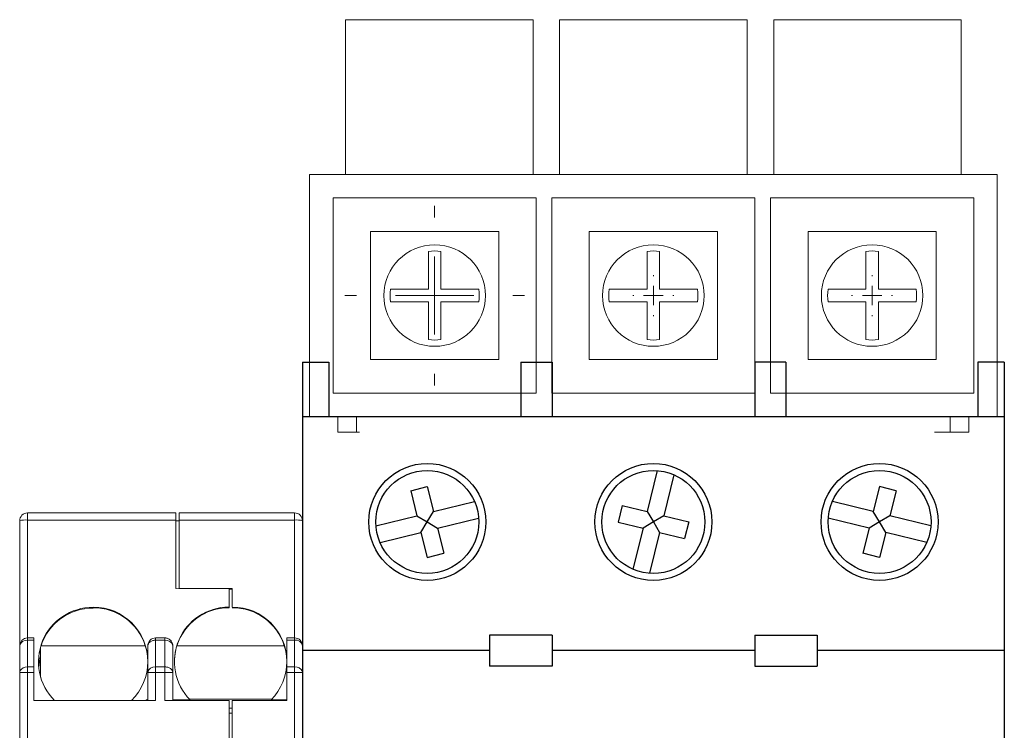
# Model space of a CAD drawing. Header units: inches. Extents: x 614 to 6314, y 704 to 4696.
# Tile 29 of 78: x 2190 to 2253, y 2549 to 2594. Entities that reach past the tile are written whole.
import ezdxf

# ---------------------------------------------------------------- set-up
doc = ezdxf.new("R2010")
doc.units = ezdxf.units.IN
doc.header["$MEASUREMENT"] = 0
doc.layers.add('OIL PUMP', color=7, linetype='Continuous')

# ---------------------------------------------------------------- blocks, each defined once
blk = doc.blocks.new('A$C2F1831AF')
for p, q in [((12602.231, 8703.762), (12602.231, 8595.455)), ((12602.231, 8703.762), (12602.231, 8595.455)), ((12602.231, 8703.762), (12603.928, 8703.762)), ((12603.928, 8703.762), (12603.928, 8700.268)), ((12616.207, 8703.762), (12616.207, 8700.268)), ((12616.207, 8703.762), (12618.203, 8703.762)), ((12618.203, 8703.762), (12618.203, 8700.268)), ((12633.176, 8703.762), (12631.18, 8703.762)), ((12631.18, 8703.762), (12631.18, 8700.268)), ((12633.176, 8703.762), (12633.176, 8700.268)), ((12647.151, 8703.762), (12645.454, 8703.762)), ((12645.454, 8703.762), (12645.454, 8700.268)), ((12647.151, 8703.762), (12647.151, 8595.455)), ((12602.231, 8700.268), (12647.151, 8700.268)), ((12624.939, 8696.815), (12624.29, 8694.195)), ((12626.005, 8696.551), (12625.356, 8693.931)), ((12609.157, 8695.53), (12610.222, 8695.794)), ((12609.157, 8695.53), (12609.552, 8693.931)), ((12610.222, 8695.794), (12610.618, 8694.195)), ((12639.16, 8695.794), (12638.765, 8694.195)), ((12640.226, 8695.53), (12639.16, 8695.794)), ((12640.226, 8695.53), (12639.83, 8693.931)), ((12610.618, 8694.195), (12613.238, 8694.843)), ((12622.692, 8694.59), (12622.428, 8693.525)), ((12622.692, 8694.59), (12624.29, 8694.195)), ((12638.765, 8694.195), (12636.145, 8694.843)), ((12606.932, 8693.282), (12609.552, 8693.931)), ((12609.552, 8693.931), (12610.217, 8693.53)), ((12610.217, 8693.53), (12610.618, 8694.195)), ((12610.882, 8693.129), (12613.502, 8693.777)), ((12624.29, 8694.195), (12624.691, 8693.53)), ((12625.356, 8693.931), (12624.691, 8693.53)), ((12625.356, 8693.931), (12626.955, 8693.535)), ((12638.501, 8693.129), (12635.881, 8693.777)), ((12639.166, 8693.53), (12638.765, 8694.195)), ((12639.83, 8693.931), (12639.166, 8693.53)), ((12642.45, 8693.282), (12639.83, 8693.931)), ((12609.816, 8692.865), (12610.217, 8693.53)), ((12610.217, 8693.53), (12610.882, 8693.129)), ((12610.882, 8693.129), (12611.278, 8691.53)), ((12622.428, 8693.525), (12624.027, 8693.129)), ((12624.027, 8693.129), (12623.378, 8690.509)), ((12624.691, 8693.53), (12624.027, 8693.129)), ((12624.691, 8693.53), (12625.092, 8692.865)), ((12626.955, 8693.535), (12626.691, 8692.469)), ((12638.501, 8693.129), (12638.105, 8691.53)), ((12639.166, 8693.53), (12638.501, 8693.129)), ((12639.567, 8692.865), (12639.166, 8693.53)), ((12607.196, 8692.216), (12609.816, 8692.865)), ((12609.816, 8692.865), (12610.212, 8691.266)), ((12625.092, 8692.865), (12624.444, 8690.245)), ((12625.092, 8692.865), (12626.691, 8692.469)), ((12639.567, 8692.865), (12639.171, 8691.266)), ((12642.187, 8692.216), (12639.567, 8692.865)), ((12610.212, 8691.266), (12611.278, 8691.53)), ((12639.171, 8691.266), (12638.105, 8691.53)), ((12618.203, 8686.293), (12614.21, 8686.293)), ((12614.21, 8686.293), (12614.21, 8684.296)), ((12618.203, 8686.293), (12618.203, 8684.296)), ((12631.18, 8686.293), (12631.18, 8684.296)), ((12631.18, 8686.293), (12635.173, 8686.293)), ((12635.173, 8686.293), (12635.173, 8684.296)), ((12614.21, 8685.295), (12602.231, 8685.295)), ((12631.18, 8685.295), (12618.203, 8685.295)), ((12647.151, 8685.295), (12635.173, 8685.295)), ((12618.203, 8684.296), (12614.21, 8684.296)), ((12631.18, 8684.296), (12635.173, 8684.296))]:
    blk.add_line(p, q)
for centre, radius in [((12610.217, 8693.53), 3.743), ((12610.217, 8693.53), 3.294), ((12624.691, 8693.53), 3.743), ((12624.691, 8693.53), 3.294), ((12639.166, 8693.53), 3.743), ((12639.166, 8693.53), 3.294)]:
    blk.add_circle(centre, radius)
blk = doc.blocks.new('SW_CENTERMARKSYMBOL_0')
at = {"color": 0, "linetype": 'Continuous', "lineweight": 0}
for p, q in [((0, 1.25), (0, 1.3125)), ((-1.25, 0), (-1.3125, 0)), ((0, 0), (-0.625, 0)), ((0, 0), (0, 0.625)), ((0, 0), (0, -0.625)), ((0, 0), (0.625, 0)), ((1.25, 0), (1.3125, 0)), ((0, -1.25), (0, -1.3125))]:
    blk.add_line(p, q, dxfattribs=at)
blk = doc.blocks.new('SW_CENTERMARKSYMBOL_1')
at = {"color": 0, "linetype": 'Continuous', "lineweight": 0}
for p, q in [((0, 1.25), (0, 1.3125)), ((-1.25, 0), (-1.3125, 0)), ((0, 0), (-0.625, 0)), ((0, 0), (0, 0.625)), ((0, 0), (0, -0.625)), ((0, 0), (0.625, 0)), ((1.25, 0), (1.3125, 0)), ((0, -1.25), (0, -1.3125))]:
    blk.add_line(p, q, dxfattribs=at)
blk = doc.blocks.new('SW_CENTERMARKSYMBOL_2')
at = {"color": 0, "linetype": 'Continuous', "lineweight": 0}
for p, q in [((0, 5), (0, 5.75)), ((0, 0), (0, 2.5)), ((-5, 0), (-5.75, 0)), ((0, 0), (-2.5, 0)), ((0, 0), (0, -2.5)), ((0, 0), (2.5, 0)), ((5, 0), (5.75, 0)), ((0, -5), (0, -5.75))]:
    blk.add_line(p, q, dxfattribs=at)

msp = doc.modelspace()

# ---------------------------------------------------------------- linework, layer by layer
at = {"layer": 'OIL PUMP', "color": 7, "linetype": 'Continuous', "lineweight": 15}
for p, q in [((2211.069, 2594.176), (2223.069, 2594.176)), ((2211.069, 2594.176), (2211.069, 2584.276)), ((2223.069, 2594.176), (2223.069, 2584.276)), ((2224.769, 2594.176), (2224.769, 2584.276)), ((2224.769, 2594.176), (2236.769, 2594.176)), ((2236.769, 2594.176), (2236.769, 2584.276)), ((2238.469, 2594.176), (2238.469, 2584.276)), ((2238.469, 2594.176), (2250.469, 2594.176)), ((2250.469, 2594.176), (2250.469, 2584.276)), ((2208.769, 2584.276), (2208.769, 2568.776)), ((2252.769, 2584.276), (2208.769, 2584.276)), ((2252.769, 2568.776), (2252.769, 2584.276)), ((2210.269, 2582.776), (2210.269, 2570.276)), ((2223.269, 2582.776), (2210.269, 2582.776)), ((2223.269, 2570.276), (2223.269, 2582.776)), ((2224.269, 2582.776), (2224.269, 2570.276)), ((2237.269, 2582.776), (2224.269, 2582.776)), ((2237.269, 2570.276), (2237.269, 2582.776)), ((2238.269, 2582.776), (2238.269, 2570.276)), ((2251.269, 2582.776), (2238.269, 2582.776)), ((2251.269, 2570.276), (2251.269, 2582.776)), ((2212.669, 2580.626), (2220.869, 2580.626)), ((2212.669, 2572.426), (2212.669, 2580.626)), ((2220.869, 2580.626), (2220.869, 2572.426)), ((2226.669, 2580.626), (2234.869, 2580.626)), ((2226.669, 2572.426), (2226.669, 2580.626)), ((2234.869, 2580.626), (2234.869, 2572.426)), ((2240.669, 2580.626), (2248.869, 2580.626)), ((2240.669, 2572.426), (2240.669, 2580.626)), ((2248.869, 2580.626), (2248.869, 2572.426)), ((2216.369, 2579.348), (2216.369, 2576.926)), ((2217.169, 2576.926), (2217.169, 2579.348)), ((2230.369, 2579.348), (2230.369, 2576.926)), ((2231.169, 2576.926), (2231.169, 2579.348)), ((2244.369, 2579.348), (2244.369, 2576.926)), ((2245.169, 2576.926), (2245.169, 2579.348)), ((2216.369, 2576.926), (2213.948, 2576.926)), ((2219.591, 2576.926), (2217.169, 2576.926)), ((2230.369, 2576.926), (2227.948, 2576.926)), ((2233.591, 2576.926), (2231.169, 2576.926)), ((2244.369, 2576.926), (2241.948, 2576.926)), ((2247.591, 2576.926), (2245.169, 2576.926)), ((2213.948, 2576.126), (2216.369, 2576.126)), ((2216.369, 2576.126), (2216.369, 2573.704)), ((2217.169, 2573.704), (2217.169, 2576.126)), ((2217.169, 2576.126), (2219.591, 2576.126)), ((2227.948, 2576.126), (2230.369, 2576.126)), ((2230.369, 2576.126), (2230.369, 2573.704)), ((2231.169, 2573.704), (2231.169, 2576.126)), ((2231.169, 2576.126), (2233.591, 2576.126)), ((2241.948, 2576.126), (2244.369, 2576.126)), ((2244.369, 2576.126), (2244.369, 2573.704)), ((2245.169, 2573.704), (2245.169, 2576.126)), ((2245.169, 2576.126), (2247.591, 2576.126)), ((2220.869, 2572.426), (2212.669, 2572.426)), ((2234.869, 2572.426), (2226.669, 2572.426)), ((2248.869, 2572.426), (2240.669, 2572.426)), ((2210.269, 2570.276), (2223.269, 2570.276)), ((2224.269, 2570.276), (2237.269, 2570.276)), ((2238.269, 2570.276), (2251.269, 2570.276)), ((2208.769, 2568.776), (2252.769, 2568.776)), ((2210.569, 2567.776), (2210.569, 2568.776)), ((2211.769, 2567.776), (2211.769, 2568.776)), ((2249.769, 2567.776), (2249.769, 2568.776)), ((2250.969, 2567.776), (2250.969, 2568.776)), ((2210.569, 2567.776), (2211.769, 2567.776)), ((2211.954, 2567.776), (2211.769, 2567.776)), ((2249.769, 2567.776), (2248.769, 2567.776)), ((2249.769, 2567.776), (2250.969, 2567.776)), ((2190.709, 2562.16), (2190.709, 2562.616)), ((2190.709, 2562.616), (2200.209, 2562.616)), ((2200.209, 2562.16), (2200.209, 2562.616)), ((2200.409, 2562.616), (2207.809, 2562.616)), ((2200.409, 2562.16), (2200.409, 2562.616)), ((2207.809, 2562.16), (2207.809, 2562.616)), ((2190.209, 2562.116), (2190.209, 2554.116)), ((2190.709, 2562.16), (2190.709, 2554.616)), ((2200.209, 2562.16), (2190.709, 2562.16)), ((2200.209, 2562.16), (2200.209, 2557.784)), ((2200.409, 2562.116), (2200.209, 2562.116)), ((2200.409, 2557.788), (2200.409, 2562.16)), ((2200.409, 2562.16), (2207.809, 2562.16)), ((2207.809, 2554.616), (2207.809, 2562.16)), ((2208.309, 2554.116), (2208.309, 2562.116)), ((2200.209, 2557.784), (2203.609, 2557.754)), ((2203.809, 2557.788), (2200.409, 2557.788)), ((2200.409, 2557.782), (2200.409, 2557.788)), ((2203.609, 2557.754), (2203.609, 2556.593)), ((2203.609, 2557.745), (2203.809, 2557.745)), ((2203.809, 2556.593), (2203.809, 2557.788)), ((2194.909, 2556.575), (2194.909, 2556.593)), ((2194.909, 2556.575), (2194.909, 2556.532)), ((2203.609, 2556.593), (2203.609, 2556.549)), ((2190.709, 2554.47), (2190.709, 2554.616)), ((2190.709, 2554.616), (2191.109, 2554.616)), ((2190.709, 2554.47), (2190.709, 2552.763)), ((2191.109, 2554.47), (2190.709, 2554.47)), ((2191.109, 2554.616), (2191.109, 2554.47)), ((2191.109, 2552.763), (2191.109, 2554.47)), ((2198.909, 2554.47), (2198.909, 2554.616)), ((2199.509, 2554.616), (2198.909, 2554.616)), ((2198.909, 2554.47), (2198.909, 2552.763)), ((2199.509, 2554.47), (2198.909, 2554.47)), ((2199.509, 2554.616), (2199.509, 2554.47)), ((2199.509, 2552.763), (2199.509, 2554.47)), ((2207.809, 2554.616), (2207.309, 2554.616)), ((2207.309, 2554.475), (2207.809, 2554.475)), ((2207.309, 2552.763), (2207.309, 2554.475)), ((2207.809, 2554.616), (2207.809, 2554.475)), ((2207.809, 2552.763), (2207.809, 2554.475)), ((2190.209, 2554.116), (2190.218, 2554.18)), ((2190.209, 2554.116), (2190.209, 2552.409)), ((2191.549, 2552.112), (2191.549, 2554.021)), ((2198.246, 2554.116), (2191.579, 2554.116)), ((2198.409, 2552.409), (2198.409, 2554.116)), ((2200.009, 2552.409), (2200.009, 2554.116)), ((2207.146, 2554.116), (2200.273, 2554.116)), ((2208.309, 2552.404), (2208.309, 2554.116)), ((2190.209, 2552.409), (2190.217, 2552.409)), ((2190.209, 2552.409), (2190.209, 2539.616)), ((2190.228, 2552.505), (2190.217, 2552.409)), ((2190.709, 2552.409), (2190.709, 2552.763)), ((2190.709, 2552.763), (2191.109, 2552.763)), ((2190.709, 2552.409), (2190.709, 2540.116)), ((2190.709, 2552.409), (2191.109, 2552.409)), ((2191.109, 2552.409), (2191.109, 2552.763)), ((2191.109, 2552.409), (2191.109, 2550.616)), ((2198.409, 2550.616), (2198.409, 2552.409)), ((2198.417, 2552.472), (2198.413, 2552.409)), ((2198.909, 2552.409), (2198.909, 2552.763)), ((2198.909, 2552.763), (2199.509, 2552.763)), ((2198.909, 2550.616), (2198.909, 2552.409)), ((2198.909, 2552.409), (2199.509, 2552.409)), ((2199.509, 2552.763), (2199.509, 2552.409)), ((2199.509, 2552.409), (2200.009, 2552.409)), ((2199.509, 2552.409), (2199.509, 2550.616)), ((2200.001, 2552.409), (2199.99, 2552.505)), ((2200.009, 2550.616), (2200.009, 2552.409)), ((2207.809, 2552.763), (2207.309, 2552.763)), ((2207.309, 2550.616), (2207.309, 2552.404)), ((2207.309, 2552.404), (2207.809, 2552.404)), ((2207.809, 2552.763), (2207.809, 2552.404)), ((2207.809, 2540.116), (2207.809, 2552.404)), ((2207.809, 2552.404), (2208.308, 2552.404)), ((2208.305, 2552.404), (2208.301, 2552.469)), ((2208.309, 2552.404), (2208.302, 2552.464)), ((2208.308, 2552.404), (2208.309, 2552.404)), ((2208.309, 2539.616), (2208.309, 2552.404)), ((2191.109, 2550.616), (2198.909, 2550.616)), ((2198.309, 2550.663), (2198.309, 2550.616)), ((2198.309, 2550.663), (2198.409, 2550.663)), ((2199.509, 2550.616), (2203.609, 2550.616)), ((2201.113, 2550.663), (2200.009, 2550.663)), ((2206.345, 2550.703), (2201.074, 2550.703)), ((2203.609, 2550.616), (2203.609, 2547.616)), ((2203.809, 2547.616), (2203.809, 2550.616)), ((2203.809, 2550.616), (2207.309, 2550.616)), ((2206.306, 2550.663), (2207.309, 2550.663)), ((2203.809, 2550.116), (2203.609, 2550.116)), ((2203.809, 2549.798), (2203.609, 2549.798))]:
    msp.add_line(p, q, dxfattribs=at)
at = {"layer": 'OIL PUMP'}
for p, q in [((2208.309, 2572.27), (2210.006, 2572.27)), ((2210.006, 2572.27), (2210.006, 2568.776)), ((2222.285, 2572.27), (2222.285, 2568.776)), ((2222.285, 2572.27), (2224.281, 2572.27)), ((2224.281, 2572.27), (2224.281, 2568.776)), ((2239.254, 2572.27), (2237.258, 2572.27)), ((2237.258, 2572.27), (2237.258, 2568.776)), ((2239.254, 2572.27), (2239.254, 2568.776)), ((2253.229, 2572.27), (2251.532, 2572.27)), ((2251.532, 2572.27), (2251.532, 2568.776)), ((2208.309, 2568.776), (2253.229, 2568.776))]:
    msp.add_line(p, q, dxfattribs=at)
at = {"layer": 'OIL PUMP', "color": 7, "linetype": 'Continuous', "lineweight": 15, "flags": 128}
for points in [[(2190.709, 2554.616), (2190.612, 2554.607), (2190.522, 2554.58)], [(2190.228, 2552.505), (2190.219, 2552.478), (2190.209, 2552.409)], [(2190.217, 2552.409), (2190.219, 2552.409), (2190.248, 2552.409), (2190.294, 2552.409), (2190.356, 2552.409), (2190.432, 2552.409), (2190.518, 2552.409), (2190.612, 2552.409), (2190.709, 2552.409)]]:
    msp.add_lwpolyline(points, dxfattribs=at)
at = {"layer": 'OIL PUMP', "color": 7, "linetype": 'Continuous', "lineweight": 15}
for centre in [(2216.769, 2576.526), (2230.769, 2576.526), (2244.769, 2576.526)]:
    msp.add_circle(centre, 3.25, dxfattribs=at)
for centre, radius, start, end in [((2216.769, 2576.526), 2.85, 81.93185, 98.06815), ((2230.769, 2576.526), 2.85, 81.93185, 98.06815), ((2244.769, 2576.526), 2.85, 81.93185, 98.06815), ((2216.769, 2576.526), 2.85, 171.93185, 188.06815), ((2216.769, 2576.526), 2.85, 351.93185, 8.06815), ((2230.769, 2576.526), 2.85, 171.93185, 188.06815), ((2230.769, 2576.526), 2.85, 351.93185, 8.06815), ((2244.769, 2576.526), 2.85, 171.93185, 188.06815), ((2244.769, 2576.526), 2.85, 351.93185, 8.06815), ((2216.769, 2576.526), 2.85, 261.93185, 278.06815), ((2230.769, 2576.526), 2.85, 261.93185, 278.06815), ((2244.769, 2576.526), 2.85, 261.93185, 278.06815), ((2190.709, 2562.116), 0.5, 90, 180), ((2207.809, 2562.116), 0.5, 360, 90), ((2190.585, 2560.693), 1.472, 85.16619, 104.79594), ((2207.933, 2560.693), 1.472, 75.20406, 94.83381), ((2194.897, 2553.09), 3.486, 89.79962, 225.2107), ((2194.905, 2553.033), 3.499, 89.93448, 161.96818), ((2194.916, 2553.099), 3.493, 0.10943, 90.10901), ((2194.913, 2553.051), 3.499, 17.73191, 90.06618), ((2203.597, 2553.107), 3.485, 89.79659, 224.53785), ((2203.605, 2553.051), 3.499, 89.93382, 162.26809), ((2203.816, 2553.099), 3.493, 0.10943, 90.10901), ((2203.813, 2553.051), 3.499, 17.73191, 90.06618), ((2190.655, 2554), 0.473, 83.37163, 157.61923), ((2198.909, 2554.116), 0.5, 90, 180), ((2199.572, 2554.028), 0.446, 11.42175, 98.04947), ((2207.809, 2554.116), 0.5, 0, 90), ((2207.87, 2554.032), 0.447, 10.86497, 97.77826), ((2194.884, 2552.984), 3.474, 163.6795, 179.99902), ((2194.884, 2552.496), 3.475, 163.68008, 175.10542), ((2194.884, 2552.391), 3.475, 163.68013, 174.23927), ((2194.928, 2553.108), 3.481, 314.29818, 359.9749), ((2203.83, 2553.107), 3.48, 315.37462, 359.98161), ((2190.659, 2552.278), 0.487, 84.06775, 152.23224), ((2198.847, 2552.321), 0.446, 81.95053, 168.57825), ((2207.863, 2552.296), 0.471, 20.97661, 96.52681)]:
    msp.add_arc(centre, radius, start, end, dxfattribs=at)
for centre, major_axis, start_param, end_param in [((2194.909, 2553.037), (0, -3.513), 4.400157, 4.428595), ((2194.909, 2553.054), (0, 3.513), 4.712389, 5.019392), ((2203.609, 2553.054), (0, 3.513), 1.263793, 1.570796), ((2203.809, 2553.054), (0, 3.513), 4.712389, 5.019392)]:
    msp.add_ellipse(centre, major_axis=major_axis, ratio=0.996195, start_param=start_param, end_param=end_param, dxfattribs=at)
for points, knots in [([(2190.523, 2554.576), (2190.477, 2554.554), (2190.374, 2554.505), (2190.285, 2554.387), (2190.235, 2554.271), (2190.223, 2554.21), (2190.217, 2554.179)], [0, 0, 0, 0, 0.289561, 0.646033, 0.825443, 1, 1, 1, 1]), ([(2198.409, 2554.116), (2198.41, 2554.129), (2198.411, 2554.157), (2198.422, 2554.201), (2198.445, 2554.251), (2198.486, 2554.309), (2198.55, 2554.366), (2198.633, 2554.413), (2198.723, 2554.447), (2198.816, 2554.467), (2198.879, 2554.469), (2198.909, 2554.47)], [0, 0, 0, 0, 0.069503, 0.149321, 0.240162, 0.353755, 0.500083, 0.63038, 0.760029, 0.883926, 1, 1, 1, 1]), ([(2200.009, 2554.116), (2200.009, 2554.134), (2200.008, 2554.173), (2199.996, 2554.235), (2199.974, 2554.307), (2199.933, 2554.389), (2199.869, 2554.47), (2199.786, 2554.537), (2199.696, 2554.583), (2199.603, 2554.611), (2199.54, 2554.615), (2199.509, 2554.616)], [0, 0, 0, 0, 0.069503, 0.149321, 0.240162, 0.353755, 0.500083, 0.63038, 0.760029, 0.883926, 1, 1, 1, 1]), ([(2207.309, 2554.616), (2207.309, 2554.615), (2207.309, 2554.614), (2207.309, 2554.601), (2207.309, 2554.578), (2207.309, 2554.539), (2207.309, 2554.496), (2207.309, 2554.475)], [0, 0, 0, 0, 0.167182, 0.333002, 0.500184, 0.748645, 1, 1, 1, 1]), ([(2198.409, 2552.409), (2198.41, 2552.409), (2198.411, 2552.409), (2198.422, 2552.409), (2198.445, 2552.409), (2198.486, 2552.409), (2198.55, 2552.409), (2198.633, 2552.408), (2198.723, 2552.409), (2198.816, 2552.41), (2198.879, 2552.409), (2198.909, 2552.409)], [0, 0, 0, 0, 0.069503, 0.149321, 0.240162, 0.353755, 0.500083, 0.63038, 0.760029, 0.883926, 1, 1, 1, 1]), ([(2200.009, 2552.409), (2200.009, 2552.422), (2200.008, 2552.449), (2199.996, 2552.493), (2199.974, 2552.544), (2199.933, 2552.602), (2199.869, 2552.659), (2199.786, 2552.707), (2199.696, 2552.739), (2199.603, 2552.759), (2199.54, 2552.761), (2199.509, 2552.763)], [0, 0, 0, 0, 0.069503, 0.149321, 0.240162, 0.353755, 0.500083, 0.63038, 0.760029, 0.883926, 1, 1, 1, 1]), ([(2207.309, 2552.763), (2207.309, 2552.747), (2207.309, 2552.715), (2207.309, 2552.66), (2207.309, 2552.59), (2207.309, 2552.505), (2207.309, 2552.438), (2207.309, 2552.404)], [0, 0, 0, 0, 0.167225, 0.332974, 0.500199, 0.748651, 1, 1, 1, 1])]:
    msp.add_open_spline(points, degree=3, knots=knots, dxfattribs=at)

# ---------------------------------------------------------------- block references
at = {"layer": 'OIL PUMP', "color": 7, "linetype": 'Continuous', "lineweight": 0}
for name, p in [('SW_CENTERMARKSYMBOL_2', (2216.769, 2576.526)), ('SW_CENTERMARKSYMBOL_0', (2230.769, 2576.526)), ('SW_CENTERMARKSYMBOL_1', (2244.769, 2576.526))]:
    msp.add_blockref(name, p, dxfattribs=at)
at = {"layer": 'OIL PUMP'}
msp.add_blockref('A$C2F1831AF', (-10393.922, -6131.492), dxfattribs=at)

doc.saveas('drawing.dxf')
